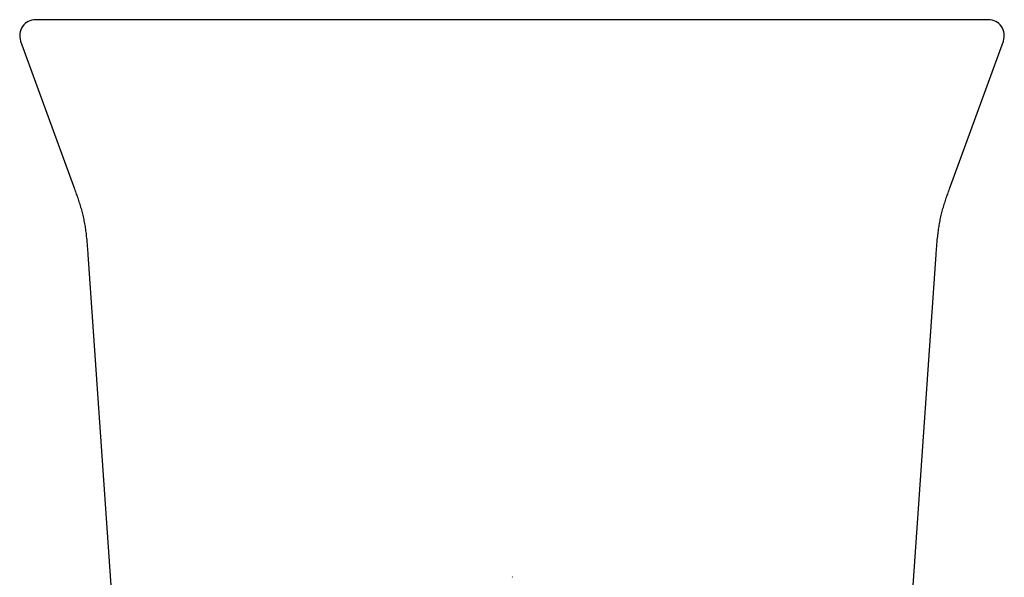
# Model space of a CAD drawing. Header units: millimetres. Extents: x 8 to 888, y 12 to 898.
# Tile 7 of 59: x 507 to 556, y 458 to 486. Entities that reach past the tile are written whole.
import ezdxf

# ---------------------------------------------------------------- set-up
doc = ezdxf.new("R2010")
doc.units = ezdxf.units.MM

msp = doc.modelspace()

# ---------------------------------------------------------------- linework, layer by layer
at = {"color": 7, "linetype": 'Continuous', "lineweight": 30}
for p, q in [((506.593, 485.336), (509.296, 477.909)), ((553.237, 477.909), (555.94, 485.336)), ((509.968, 474.61), (512.088, 444.289)), ((550.445, 444.289), (552.565, 474.61)), ((531.266, 458.399), (531.266, 458.399))]:
    msp.add_line(p, q, dxfattribs=at)
at = {"color": 7, "linetype": 'Continuous', "lineweight": 30, "flags": 128}
msp.add_lwpolyline([(531.291, 458.399), (531.278, 458.399), (531.269, 458.399)], dxfattribs=at)
at = {"color": 7, "linetype": 'Continuous', "lineweight": 30}
for centre, start, end in [((507.345, 485.61), 90, 200.0488), ((555.188, 485.61), 339.9525, 90)]:
    msp.add_arc(centre, 0.8, start, end, dxfattribs=at)
for points, knots in [([(508.341, 486.41), (508.283, 486.41), (508.167, 486.41), (508.013, 486.41), (507.875, 486.41), (507.752, 486.41), (507.646, 486.41), (507.555, 486.41), (507.483, 486.41), (507.427, 486.41), (507.386, 486.41), (507.359, 486.41), (507.345, 486.41), (507.346, 486.41), (507.346, 486.41)], [0, 0, 0, 0, 0.08971, 0.179353, 0.268945, 0.358501, 0.448033, 0.537559, 0.62709, 0.70918, 0.791298, 0.873457, 0.955667, 1, 1, 1, 1]), ([(517.269, 486.41), (517.143, 486.41), (516.892, 486.41), (516.518, 486.41), (516.147, 486.41), (515.779, 486.41), (515.417, 486.41), (515.063, 486.41), (514.715, 486.41), (514.373, 486.41), (514.034, 486.41), (513.699, 486.41), (513.368, 486.41), (513.045, 486.41), (512.728, 486.41), (512.421, 486.41), (512.123, 486.41), (511.836, 486.41), (511.558, 486.41), (511.288, 486.41), (511.027, 486.41), (510.774, 486.41), (510.532, 486.41), (510.3, 486.41), (510.082, 486.41), (509.877, 486.41), (509.684, 486.41), (509.503, 486.41), (509.332, 486.41), (509.172, 486.41), (509.023, 486.41), (508.887, 486.41), (508.763, 486.41), (508.652, 486.41), (508.555, 486.41), (508.47, 486.41), (508.398, 486.41), (508.36, 486.41), (508.341, 486.41)], [0, 0, 0, 0, 0.02816, 0.056259, 0.084332, 0.112412, 0.140499, 0.167999, 0.195436, 0.222846, 0.25026, 0.278291, 0.306222, 0.334091, 0.361934, 0.389951, 0.417529, 0.445032, 0.472497, 0.49996, 0.527896, 0.55585, 0.583863, 0.611974, 0.639974, 0.667308, 0.694683, 0.722137, 0.749702, 0.777594, 0.805498, 0.833447, 0.861477, 0.889579, 0.917151, 0.944724, 0.972329, 1, 1, 1, 1]), ([(545.264, 486.41), (544.848, 486.41), (544.016, 486.41), (542.766, 486.41), (541.516, 486.41), (540.264, 486.41), (539.011, 486.41), (537.757, 486.41), (536.536, 486.41), (535.35, 486.41), (534.197, 486.41), (533.043, 486.41), (531.889, 486.41), (530.734, 486.41), (529.58, 486.41), (528.426, 486.41), (527.273, 486.41), (526.121, 486.41), (524.971, 486.41), (523.821, 486.41), (522.694, 486.41), (521.59, 486.41), (520.508, 486.41), (519.427, 486.41), (518.347, 486.41), (517.629, 486.41), (517.269, 486.41)], [0, 0, 0, 0, 0.044855, 0.089677, 0.134473, 0.17925, 0.224017, 0.268779, 0.313545, 0.35459, 0.395649, 0.436728, 0.477833, 0.518961, 0.560065, 0.601144, 0.642203, 0.683248, 0.724283, 0.765315, 0.80635, 0.845047, 0.883756, 0.922481, 0.961228, 1, 1, 1, 1]), ([(554.192, 486.41), (554.173, 486.41), (554.134, 486.41), (554.06, 486.41), (553.973, 486.41), (553.874, 486.41), (553.762, 486.41), (553.639, 486.41), (553.505, 486.41), (553.358, 486.41), (553.199, 486.41), (553.027, 486.41), (552.842, 486.41), (552.645, 486.41), (552.437, 486.41), (552.218, 486.41), (551.988, 486.41), (551.75, 486.41), (551.501, 486.41), (551.241, 486.41), (550.97, 486.41), (550.687, 486.41), (550.394, 486.41), (550.092, 486.41), (549.784, 486.41), (549.471, 486.41), (549.154, 486.41), (548.828, 486.41), (548.495, 486.41), (548.154, 486.41), (547.805, 486.41), (547.451, 486.41), (547.092, 486.41), (546.73, 486.41), (546.367, 486.41), (546.002, 486.41), (545.634, 486.41), (545.387, 486.41), (545.264, 486.41)], [0, 0, 0, 0, 0.02816, 0.05626, 0.084335, 0.11242, 0.140512, 0.168017, 0.195461, 0.222877, 0.250298, 0.278336, 0.306274, 0.334149, 0.361998, 0.390021, 0.417604, 0.44511, 0.472576, 0.50004, 0.527975, 0.555928, 0.583938, 0.612044, 0.640038, 0.667366, 0.694736, 0.722182, 0.74974, 0.777625, 0.805522, 0.833465, 0.861489, 0.889586, 0.917154, 0.944724, 0.972328, 1, 1, 1, 1]), ([(555.186, 486.41), (555.187, 486.41), (555.188, 486.41), (555.175, 486.41), (555.15, 486.41), (555.11, 486.41), (555.057, 486.41), (554.99, 486.41), (554.91, 486.41), (554.818, 486.41), (554.715, 486.41), (554.603, 486.41), (554.478, 486.41), (554.343, 486.41), (554.242, 486.41), (554.192, 486.41)], [0, 0, 0, 0, 0.037922, 0.120131, 0.202289, 0.284407, 0.366495, 0.448566, 0.530631, 0.6127, 0.690094, 0.767512, 0.844963, 0.922455, 1, 1, 1, 1]), ([(509.296, 477.91), (509.327, 477.824), (509.389, 477.652), (509.48, 477.392), (509.566, 477.127), (509.645, 476.858), (509.715, 476.583), (509.775, 476.303), (509.826, 476.021), (509.867, 475.736), (509.905, 475.402), (509.938, 475.027), (509.958, 474.746), (509.968, 474.61)], [0, 0, 0, 0, 0.080581, 0.162051, 0.244336, 0.327393, 0.411224, 0.495718, 0.580617, 0.665671, 0.750771, 0.878467, 1, 1, 1, 1]), ([(552.565, 474.61), (552.575, 474.746), (552.594, 475.027), (552.628, 475.402), (552.666, 475.736), (552.707, 476.021), (552.758, 476.303), (552.818, 476.583), (552.888, 476.858), (552.967, 477.127), (553.053, 477.392), (553.144, 477.652), (553.206, 477.824), (553.237, 477.91)], [0, 0, 0, 0, 0.121534, 0.24923, 0.334329, 0.419383, 0.504282, 0.588776, 0.672607, 0.755664, 0.837949, 0.919419, 1, 1, 1, 1])]:
    msp.add_open_spline(points, degree=3, knots=knots, dxfattribs=at)

doc.saveas('drawing.dxf')
